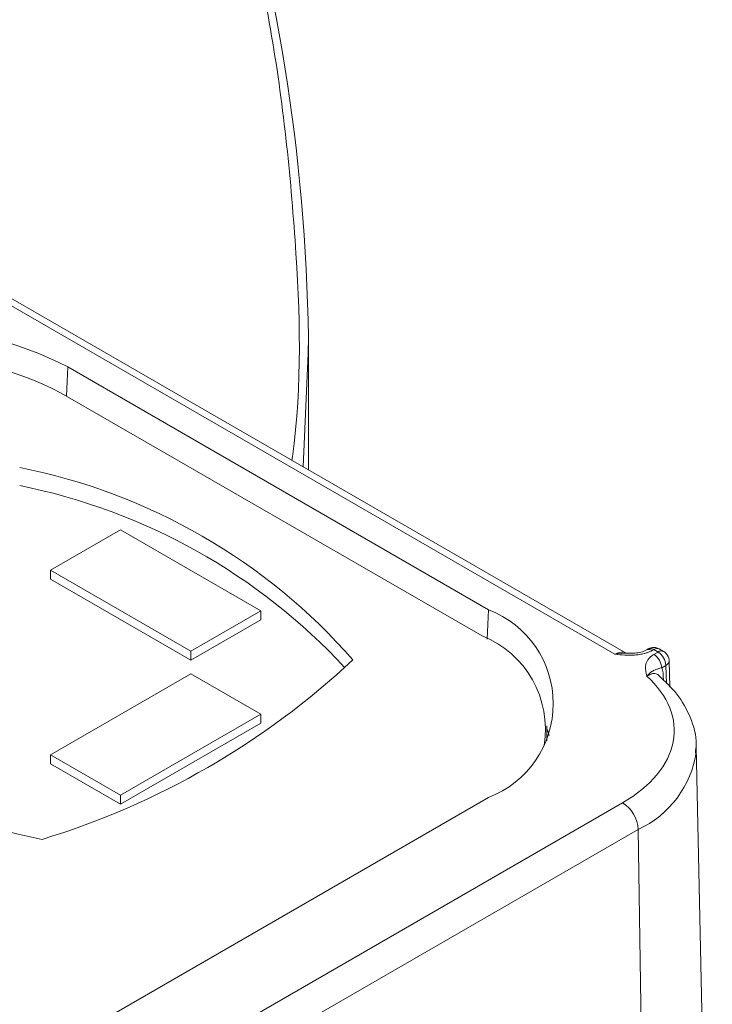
# Model space of a CAD drawing. Header units: millimetres. Extents: x 0 to 420, y 0 to 297.
# Tile 102 of 106: x 384 to 392, y 230 to 241. Entities that reach past the tile are written whole.
import ezdxf

# ---------------------------------------------------------------- set-up
doc = ezdxf.new("R2010")
doc.units = ezdxf.units.MM

msp = doc.modelspace()

# ---------------------------------------------------------------- linework, layer by layer
at = {"color": 7, "linetype": 'Continuous', "lineweight": 15}
for p, q in [((391.07649124, 234.06882556), (382.91034968, 238.78303874)), ((382.7853632, 238.77066405), (390.94978727, 234.05744235)), ((387.47254583, 236.2268764), (387.47254583, 237.65582267)), ((384.74454365, 237.31601634), (389.51671013, 234.56110327)), ((389.44340096, 234.265143), (384.67042841, 237.0205214)), ((387.47238778, 236.14943128), (387.47254583, 236.2268764)), ((384.54668527, 235.01010078), (385.34218069, 235.46933051)), ((385.34218069, 235.46933051), (386.93317154, 234.55087104)), ((386.13767611, 234.09164131), (384.54668527, 235.01010078)), ((384.54668527, 234.90803449), (384.54668527, 235.01010078)), ((386.13767611, 233.98957502), (384.54668527, 234.90803449)), ((386.13767611, 234.09164131), (386.93317154, 234.55087104)), ((386.93317154, 234.55087104), (386.93317154, 234.44880476)), ((386.93317154, 234.44880476), (386.13767611, 233.98957502)), ((386.13767611, 233.98957502), (386.13767611, 234.09164131)), ((391.32768119, 234.11728836), (391.30990048, 234.10702378)), ((391.39017443, 234.11110102), (391.37239372, 234.10083643)), ((391.43885404, 234.08299887), (391.39017443, 234.11110102)), ((391.50134728, 234.08918622), (391.45266766, 234.11728836)), ((391.05465917, 234.06959302), (390.94978727, 234.05744235)), ((391.05459068, 234.07015573), (391.07343032, 234.07059259)), ((391.39150732, 234.0556662), (391.43885404, 234.08299887)), ((391.57282833, 233.68565377), (391.56378783, 233.98471036)), ((391.52722544, 233.9316933), (391.47987872, 233.90436063)), ((384.54669053, 232.91805759), (386.13767611, 233.83651402)), ((386.13767611, 233.83651402), (386.93317154, 233.37728429)), ((385.34218596, 232.45882786), (386.93317154, 233.37728429)), ((386.93317154, 233.37728429), (386.93317154, 233.275218)), ((386.93317154, 233.275218), (385.34218596, 232.35676157)), ((390.17563396, 233.07712819), (390.17563396, 233.24463687)), ((391.87258199, 233.00585441), (391.87171271, 232.95031011)), ((392.05420856, 224.51022134), (391.87258199, 233.00585441)), ((384.54669053, 232.91805759), (385.34218596, 232.45882786)), ((384.54669053, 232.81599131), (384.54669053, 232.91805759)), ((385.34218596, 232.35676157), (384.54669053, 232.81599131)), ((389.5167154, 232.43451027), (371.13193871, 221.8212046)), ((385.34218596, 232.45882786), (385.34218596, 232.35676157)), ((391.03664666, 232.3734824), (371.23765354, 220.94376696)), ((371.41440689, 220.64115581), (391.21340001, 232.07087125))]:
    msp.add_line(p, q, dxfattribs=at)
at = {"color": 8, "linetype": 'Continuous', "lineweight": 15}
for p, q in [((384.74454365, 237.31601634), (384.72995557, 236.98616237)), ((389.50207464, 234.23011469), (389.51671013, 234.56110327)), ((391.5334263, 233.72646262), (391.52722544, 233.9316933)), ((391.49763308, 233.81257442), (391.49902393, 233.76122798)), ((391.21340001, 232.07087125), (391.31882508, 225.03550738))]:
    msp.add_line(p, q, dxfattribs=at)
at = {"color": 8, "linetype": 'Continuous', "lineweight": 15, "flags": 128}
msp.add_lwpolyline([(387.41531831, 236.18237786), (387.47165548, 237.47232238), (387.47254583, 237.65582267)], dxfattribs=at)
at = {"color": 7, "linetype": 'Continuous', "lineweight": 15, "flags": 128}
msp.add_lwpolyline([(390.20325068, 233.13631037), (390.1910439, 233.17433646), (390.17563396, 233.21592702)], dxfattribs=at)
at = {"color": 7, "linetype": 'Continuous', "lineweight": 15}
for centre, radius, start, end in [((366.33178548, 237.35600112), 21.1428863, 0.812523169, 34.060849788), ((382.90266315, 233.76120128), 4.00365257, 62.609663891, 117.390336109), ((382.90266315, 233.60876499), 3.84253508, 62.609548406, 117.390451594), ((382.88841723, 229.54061627), 6.76223959, 41.175528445, 78.829848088), ((382.84810425, 229.23371305), 6.87090101, 42.822440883, 78.666069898), ((389.11315876, 233.49780577), 1.13730176, 290.78344925, 69.216834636), ((389.0267629, 233.20984118), 1.13457005, 350.453342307, 68.455662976), ((385.76301726, 238.59167467), 6.76223959, 221.175528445, 258.829848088), ((391.33595009, 234.05112691), 0.06163745, 53.753666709, 115.330562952), ((381.81674948, 240.59508017), 9.03089324, 286.972713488, 313.02190998), ((391.28759388, 233.89351475), 0.19259048, 3.228361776, 57.346549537), ((391.33494059, 233.92084743), 0.19259048, 3.228361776, 57.346549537), ((390.82881437, 232.04916295), 0.38519782, 3.23068608, 57.347200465)]:
    msp.add_arc(centre, radius, start, end, dxfattribs=at)
at = {"color": 8, "linetype": 'Continuous', "lineweight": 15}
for centre, radius, start, end in [((391.35388219, 234.06323317), 0.06007043, 52.831487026, 115.859859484), ((391.42665862, 234.0612943), 0.06173982, 65.08529671, 126.223356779), ((391.47514759, 234.03512618), 0.0600751, 64.154869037, 127.166729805), ((391.50132551, 233.98867066), 0.06258774, 294.444899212, 356.372132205), ((390.73535991, 233.1148256), 1.1481999, 294.603651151, 351.76223814)]:
    msp.add_arc(centre, radius, start, end, dxfattribs=at)
for points, knots in [([(387.28560085, 236.25726658), (387.2874576, 236.2702563), (387.40612419, 237.10044213), (387.35097772, 238.76256647), (387.08818151, 241.22926137), (386.46942354, 243.6862283), (385.51807934, 246.10377572), (384.62316539, 247.9132843), (383.95285156, 248.88996166), (383.80869922, 249.0999981)], [0, 0, 0, 0, 0.0029879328, 0.1909616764, 0.3799738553, 0.5695950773, 0.7592090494, 0.948217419, 1, 1, 1, 1]), ([(390.94978727, 234.05744235), (390.96796109, 234.06599629), (391.00728978, 234.08450728), (391.04930465, 234.08390195), (391.06816238, 234.07235868), (391.07259792, 234.06964358)], [0, 0, 0, 0, 0.3965063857, 0.858051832, 1, 1, 1, 1]), ([(391.44335321, 233.82069354), (391.43853981, 233.82467468), (391.4202229, 233.83982452), (391.37542315, 233.84450958), (391.33350952, 233.82117231), (391.31169173, 233.80902429)], [0, 0, 0, 0, 0.1459599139, 0.5554363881, 1, 1, 1, 1])]:
    msp.add_open_spline(points, degree=3, knots=knots, dxfattribs=at)
at = {"color": 7, "linetype": 'Continuous', "lineweight": 15}
for points, knots in [([(391.37239258, 234.10083464), (391.36349514, 234.09607485), (391.34550318, 234.08644984), (391.31423676, 234.07451589), (391.27558968, 234.0630301), (391.22793337, 234.0534956), (391.15436579, 234.04569976), (391.05996777, 234.04682026), (390.98654874, 234.05389677), (390.9497869, 234.05744008)], [0, 0, 0, 0, 0.08122503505, 0.16424898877, 0.25033628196, 0.37224000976, 0.5009049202, 0.75009674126, 1, 1, 1, 1]), ([(391.30989522, 234.10702682), (391.28871052, 234.0974544), (391.24880593, 234.07942329), (391.16532181, 234.06705805), (391.10762329, 234.0693621), (391.07276124, 234.07075423)], [0, 0, 0, 0, 0.3093454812, 0.5826993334, 1, 1, 1, 1]), ([(391.45236737, 234.11719407), (391.43833774, 234.12343261), (391.41065568, 234.13574196), (391.36547821, 234.13465745), (391.33994789, 234.12259136), (391.32789719, 234.11689598)], [0, 0, 0, 0, 0.3517319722, 0.6940073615, 1, 1, 1, 1]), ([(391.5635929, 233.9845674), (391.56363359, 233.98542704), (391.56426257, 233.99871534), (391.55743045, 234.0259414), (391.53692927, 234.06093176), (391.51593076, 234.08389013), (391.50156213, 234.08890767), (391.5012261, 234.08902501)], [0, 0, 0, 0, 0.0203685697, 0.3148598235, 0.6398943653, 0.9915785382, 1, 1, 1, 1]), ([(391.3116937, 233.80902263), (391.30655133, 233.83056251), (391.29629021, 233.87354344), (391.29520377, 233.92827253), (391.30874056, 233.97117829), (391.32747524, 234.00223599), (391.35387472, 234.03135829), (391.37906472, 234.04763099), (391.39150241, 234.05566573)], [0, 0, 0, 0, 0.2501306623, 0.4991136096, 0.6252160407, 0.7497976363, 0.8764612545, 1, 1, 1, 1]), ([(391.3116937, 233.80902263), (391.33123685, 233.8326078), (391.35069115, 233.84936918), (391.38300414, 233.87084914), (391.39580983, 233.87621379), (391.41860274, 233.88514564), (391.42876009, 233.88874213), (391.45196691, 233.89668495), (391.46474515, 233.90077385), (391.4798773, 233.90436172)], [0, 0, 0, 0, 0.25, 0.25, 0.5, 0.5, 0.75, 0.75, 1, 1, 1, 1]), ([(391.4798773, 233.90436172), (391.48317084, 233.89523867), (391.48973546, 233.87705482), (391.49570669, 233.84619386), (391.4969899, 233.82380491), (391.49763349, 233.81257565)], [0, 0, 0, 0, 0.3341635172, 0.6660473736, 1, 1, 1, 1]), ([(391.3116937, 233.80902263), (391.55520054, 233.58731444), (391.66065451, 233.32430623), (391.5606684, 232.80245371), (391.35819768, 232.5591072), (391.03664588, 232.3734793)], [0, 0, 0, 0, 0.5, 0.5, 1, 1, 1, 1]), ([(391.86189249, 232.9385381), (391.86617888, 232.97079626), (391.88430875, 233.10723649), (391.81515946, 233.3401748), (391.66963783, 233.60652552), (391.51676323, 233.75060787), (391.44291067, 233.82021295)], [0, 0, 0, 0, 0.0997448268, 0.4218841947, 0.7207166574, 1, 1, 1, 1])]:
    msp.add_open_spline(points, degree=3, knots=knots, dxfattribs=at)

doc.saveas('drawing.dxf')
